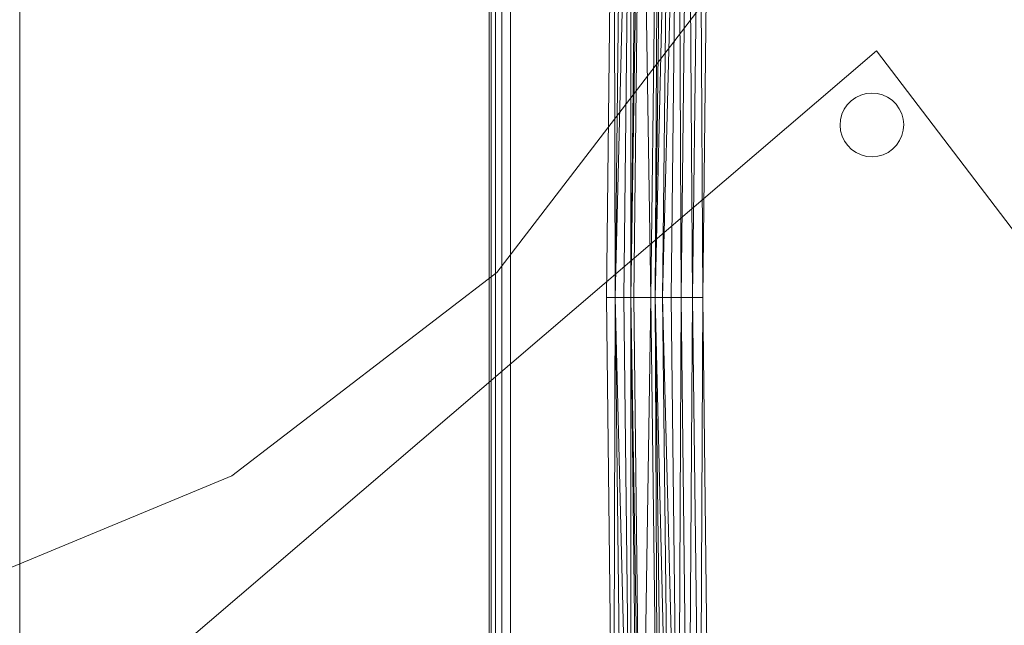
# Model space of a CAD drawing. Header units: metres. Extents: x 391.1 to 430.4, y 12.7 to 29.8.
# Tile 112 of 208: x 408.093 to 408.555, y 14.427 to 14.711. Entities that reach past the tile are written whole.
import ezdxf

# ---------------------------------------------------------------- set-up
doc = ezdxf.new("R2010")
doc.units = ezdxf.units.M
doc.layers.add('01_SUELOS', color=7, linetype='Continuous', lineweight=25, true_color=0x007f00)
doc.layers.add('02_MOBILIARIO', color=7, linetype='Continuous', lineweight=18)
doc.layers.add('A-DETL-____-MBND', color=7, linetype='Continuous', lineweight=18)

# ---------------------------------------------------------------- blocks, each defined once
blk = doc.blocks.new('Family - Fals sostre PS-1-153512-02_SAN_P0')
at = {"layer": 'A-DETL-____-MBND', "color": 253, "true_color": 0xaaaaaa}
for p, q in [((0, 13.89901), (0, 0)), ((0, 0), (0, 13.89901))]:
    blk.add_line(p, q, dxfattribs=at)
blk = doc.blocks.new('Family - Plats de dutxa PS-1-153583-02_SAN_P0')
at = {"layer": 'A-DETL-____-MBND', "color": 253, "true_color": 0xaaaaaa}
for p, q in [((0.01, 0.80026), (0.01, 0.00026)), ((0.01, 0.80026), (0.01, 0.00026)), ((0.01, 0.30026), (0.01, 0.79026)), ((0.01, 0.79026), (0.01, 0.30026)), ((0.01, 0.30026), (0.01, 0.79026)), ((0.01, 0.79026), (0.01, 0.40026)), ((0.01, 0.40026), (0.01, 0.79026)), ((0.01, 0.79026), (0.01, 0.40026)), ((0.01, 0.40026), (0.01, 0.79026)), ((0.011, 0.79026), (0.011, 0.40026)), ((0.011, 0.40026), (0.011, 0.79026)), ((0.013, 0.79026), (0.013, 0.01026)), ((0.013, 0.40026), (0.013, 0.79026)), ((0.013, 0.79026), (0.013, 0.40026)), ((0.013, 0.40026), (0.013, 0.79026)), ((0.016, 0.40026), (0.016, 0.78926)), ((0.016, 0.40026), (0.016, 0.78926)), ((0.02, 0.40026), (0.02, 0.78826)), ((0.02, 0.40026), (0.02, 0.78826)), ((0.065, 0.40026), (0.06837, 0.6947)), ((0.065, 0.40026), (0.06837, 0.6947)), ((0.06837, 0.6947), (0.06904, 0.40026)), ((0.06904, 0.40026), (0.06837, 0.6947)), ((0.07241, 0.6947), (0.06904, 0.40026)), ((0.06904, 0.40026), (0.07646, 0.6947)), ((0.07646, 0.6947), (0.06904, 0.40026)), ((0.06904, 0.40026), (0.07241, 0.6947)), ((0.07646, 0.6947), (0.07309, 0.40026)), ((0.07309, 0.40026), (0.07646, 0.6947)), ((0.07646, 0.6947), (0.07646, 0.40026)), ((0.07983, 0.6947), (0.07646, 0.40026)), ((0.07646, 0.40026), (0.07646, 0.6947)), ((0.07646, 0.40026), (0.08118, 0.6947)), ((0.08118, 0.6947), (0.07646, 0.40026)), ((0.07646, 0.40026), (0.07983, 0.6947)), ((0.08118, 0.6947), (0.07781, 0.40026)), ((0.07781, 0.40026), (0.08118, 0.6947)), ((0.08118, 0.6947), (0.0859, 0.40026)), ((0.0859, 0.40026), (0.08118, 0.6947)), ((0.08927, 0.68728), (0.0859, 0.40026)), ((0.0859, 0.40026), (0.08927, 0.68728)), ((0.08927, 0.68728), (0.08792, 0.40026)), ((0.09129, 0.68728), (0.08792, 0.40026)), ((0.08792, 0.40026), (0.08927, 0.68728)), ((0.08792, 0.40026), (0.09466, 0.68728)), ((0.09466, 0.68728), (0.08792, 0.40026)), ((0.08792, 0.40026), (0.09129, 0.68728)), ((0.09466, 0.68728), (0.09129, 0.40026)), ((0.09129, 0.40026), (0.0987, 0.68728)), ((0.0987, 0.68728), (0.09129, 0.40026)), ((0.09129, 0.40026), (0.09466, 0.68728)), ((0.0987, 0.68728), (0.09533, 0.40026)), ((0.09533, 0.40026), (0.0987, 0.68728)), ((0.0987, 0.68728), (0.10005, 0.40026)), ((0.10005, 0.40026), (0.0987, 0.68728)), ((0.10342, 0.68728), (0.10005, 0.40026)), ((0.10005, 0.40026), (0.10342, 0.68728)), ((0.10342, 0.68728), (0.10545, 0.40026)), ((0.10545, 0.40026), (0.10342, 0.68728)), ((0.10882, 0.68728), (0.10545, 0.40026)), ((0.10545, 0.40026), (0.10882, 0.68728)), ((0.10882, 0.68728), (0.11017, 0.40026)), ((0.11017, 0.40026), (0.10882, 0.68728)), ((0.11017, 0.40026), (0.11354, 0.68728)), ((0.11354, 0.68728), (0.11017, 0.40026)), ((0.01, 0.01026), (0.01, 0.40026)), ((0.01, 0.01026), (0.01, 0.40026)), ((0.01, 0.01026), (0.01, 0.40026)), ((0.01, 0.01026), (0.01, 0.40026)), ((0.011, 0.01026), (0.011, 0.40026)), ((0.011, 0.01026), (0.011, 0.40026)), ((0.013, 0.01026), (0.013, 0.40026)), ((0.013, 0.01026), (0.013, 0.40026)), ((0.013, 0.01026), (0.013, 0.40026)), ((0.016, 0.01126), (0.016, 0.40026)), ((0.016, 0.01126), (0.016, 0.40026)), ((0.02, 0.01226), (0.02, 0.40026)), ((0.02, 0.01226), (0.02, 0.40026)), ((0.06837, 0.10582), (0.065, 0.40026)), ((0.06904, 0.40026), (0.065, 0.40026)), ((0.06837, 0.10582), (0.065, 0.40026)), ((0.065, 0.40026), (0.06904, 0.40026)), ((0.06904, 0.40026), (0.06837, 0.10582)), ((0.06837, 0.10582), (0.06904, 0.40026)), ((0.06904, 0.40026), (0.07309, 0.40026)), ((0.06904, 0.40026), (0.07646, 0.10582)), ((0.06904, 0.40026), (0.07241, 0.10582)), ((0.07646, 0.10582), (0.06904, 0.40026)), ((0.06904, 0.40026), (0.07309, 0.40026)), ((0.06904, 0.40026), (0.07241, 0.10582)), ((0.07646, 0.40026), (0.07309, 0.40026)), ((0.07646, 0.10582), (0.07309, 0.40026)), ((0.07309, 0.40026), (0.07646, 0.40026)), ((0.07646, 0.10582), (0.07309, 0.40026)), ((0.07646, 0.40026), (0.07781, 0.40026)), ((0.07646, 0.40026), (0.08118, 0.10582)), ((0.07646, 0.40026), (0.07983, 0.10582)), ((0.08118, 0.10582), (0.07646, 0.40026)), ((0.07646, 0.40026), (0.07781, 0.40026)), ((0.07646, 0.40026), (0.07983, 0.10582)), ((0.07646, 0.40026), (0.07646, 0.10582)), ((0.07646, 0.10582), (0.07646, 0.40026)), ((0.08118, 0.10582), (0.07781, 0.40026)), ((0.07781, 0.40026), (0.0859, 0.40026)), ((0.08118, 0.10582), (0.07781, 0.40026)), ((0.0859, 0.40026), (0.07781, 0.40026)), ((0.0859, 0.40026), (0.08118, 0.10582)), ((0.08118, 0.10582), (0.0859, 0.40026)), ((0.08927, 0.11324), (0.0859, 0.40026)), ((0.0859, 0.40026), (0.08792, 0.40026)), ((0.0859, 0.40026), (0.08927, 0.11324)), ((0.08792, 0.40026), (0.0859, 0.40026)), ((0.08792, 0.40026), (0.09466, 0.11324)), ((0.08792, 0.40026), (0.09129, 0.11324)), ((0.09466, 0.11324), (0.08792, 0.40026)), ((0.08792, 0.40026), (0.09129, 0.40026)), ((0.08792, 0.40026), (0.09129, 0.11324)), ((0.08792, 0.40026), (0.08927, 0.11324)), ((0.08927, 0.11324), (0.08792, 0.40026)), ((0.08792, 0.40026), (0.09129, 0.40026)), ((0.09129, 0.40026), (0.0987, 0.11324)), ((0.09129, 0.40026), (0.09466, 0.11324)), ((0.0987, 0.11324), (0.09129, 0.40026)), ((0.09129, 0.40026), (0.09533, 0.40026)), ((0.09466, 0.11324), (0.09129, 0.40026)), ((0.09129, 0.40026), (0.09533, 0.40026)), ((0.0987, 0.11324), (0.09533, 0.40026)), ((0.09533, 0.40026), (0.10005, 0.40026)), ((0.0987, 0.11324), (0.09533, 0.40026)), ((0.10005, 0.40026), (0.09533, 0.40026)), ((0.10005, 0.40026), (0.0987, 0.11324)), ((0.0987, 0.11324), (0.10005, 0.40026)), ((0.10342, 0.11324), (0.10005, 0.40026)), ((0.10005, 0.40026), (0.10545, 0.40026)), ((0.10005, 0.40026), (0.10342, 0.11324)), ((0.10545, 0.40026), (0.10005, 0.40026)), ((0.10545, 0.40026), (0.10342, 0.11324)), ((0.10342, 0.11324), (0.10545, 0.40026)), ((0.10882, 0.11324), (0.10545, 0.40026)), ((0.10545, 0.40026), (0.11017, 0.40026)), ((0.10545, 0.40026), (0.10882, 0.11324)), ((0.11017, 0.40026), (0.10545, 0.40026)), ((0.11017, 0.40026), (0.10882, 0.11324)), ((0.10882, 0.11324), (0.11017, 0.40026)), ((0.11354, 0.11324), (0.11017, 0.40026)), ((0.11017, 0.40026), (0.11354, 0.11324)), ((0.01, 0.01026), (0.01, 0.30026)), ((0.01, 0.30026), (0.01, 0.01026)), ((0.01, 0.01026), (0.01, 0.30026))]:
    blk.add_line(p, q, dxfattribs=at)
blk = doc.blocks.new('Family - Taula 240X120_PB-155700-02_SAN_P0')
at = {"layer": 'A-DETL-____-MBND', "color": 253, "true_color": 0xaaaaaa}
for p, q in [((1.11952, 0.29997), (1.02418, 0.17572)), ((1.02418, 0.17572), (1.11952, 0.29997)), ((1.02418, 0.17572), (0.89992, 0.08038)), ((0.89992, 0.08038), (1.02418, 0.17572)), ((0.89992, 0.08038), (0.75523, 0.02044)), ((0.75523, 0.02044), (0.89992, 0.08038))]:
    blk.add_line(p, q, dxfattribs=at)
blk = doc.blocks.new('Family - Cadira confident_PB-155879-02_SAN_P0')
at = {"layer": 'A-DETL-____-MBND', "color": 253, "true_color": 0xaaaaaa}
for p, q in [((0, 0.38522), (0.38489, 0.71448)), ((0.38489, 0.71448), (0, 0.38522)), ((0.38489, 0.71448), (0.70832, 0.29026)), ((0.70832, 0.29026), (0.38489, 0.71448)), ((0.3752, 0.69253), (0.37755, 0.69365)), ((0.37755, 0.69365), (0.3752, 0.69253)), ((0.37755, 0.69365), (0.38006, 0.69435)), ((0.38006, 0.69435), (0.37755, 0.69365)), ((0.38006, 0.69435), (0.38265, 0.6946)), ((0.38265, 0.6946), (0.38006, 0.69435)), ((0.38265, 0.6946), (0.38525, 0.6944)), ((0.38525, 0.6944), (0.38265, 0.6946)), ((0.38525, 0.6944), (0.38777, 0.69375)), ((0.38777, 0.69375), (0.38525, 0.6944)), ((0.38777, 0.69375), (0.39014, 0.69267)), ((0.39014, 0.69267), (0.38777, 0.69375)), ((0.36979, 0.68701), (0.37126, 0.68916)), ((0.37126, 0.68916), (0.36979, 0.68701)), ((0.37126, 0.68916), (0.37309, 0.69101)), ((0.37309, 0.69101), (0.37126, 0.68916)), ((0.37309, 0.69101), (0.3752, 0.69253)), ((0.3752, 0.69253), (0.37309, 0.69101)), ((0.39014, 0.69267), (0.39229, 0.6912)), ((0.39229, 0.6912), (0.39014, 0.69267)), ((0.39229, 0.6912), (0.39415, 0.68937)), ((0.39415, 0.68937), (0.39229, 0.6912)), ((0.39415, 0.68937), (0.39566, 0.68726)), ((0.39566, 0.68726), (0.39415, 0.68937)), ((0.36806, 0.68212), (0.36871, 0.68464)), ((0.36871, 0.68464), (0.36806, 0.68212)), ((0.36871, 0.68464), (0.36979, 0.68701)), ((0.36979, 0.68701), (0.36871, 0.68464)), ((0.39566, 0.68726), (0.39678, 0.68491)), ((0.39678, 0.68491), (0.39566, 0.68726)), ((0.39678, 0.68491), (0.39748, 0.6824)), ((0.39748, 0.6824), (0.39678, 0.68491)), ((0.36786, 0.67952), (0.36806, 0.68212)), ((0.36806, 0.68212), (0.36786, 0.67952)), ((0.36811, 0.67693), (0.36786, 0.67952)), ((0.36786, 0.67952), (0.36811, 0.67693)), ((0.39748, 0.6824), (0.39773, 0.67981)), ((0.39773, 0.67981), (0.39748, 0.6824)), ((0.39773, 0.67981), (0.39753, 0.67721)), ((0.39753, 0.67721), (0.39773, 0.67981)), ((0.36881, 0.67442), (0.36811, 0.67693)), ((0.36811, 0.67693), (0.36881, 0.67442)), ((0.36993, 0.67207), (0.36881, 0.67442)), ((0.36881, 0.67442), (0.36993, 0.67207)), ((0.39688, 0.67469), (0.3958, 0.67232)), ((0.3958, 0.67232), (0.39688, 0.67469)), ((0.39753, 0.67721), (0.39688, 0.67469)), ((0.39688, 0.67469), (0.39753, 0.67721)), ((0.37144, 0.66995), (0.36993, 0.67207)), ((0.36993, 0.67207), (0.37144, 0.66995)), ((0.3733, 0.66813), (0.37144, 0.66995)), ((0.37144, 0.66995), (0.3733, 0.66813)), ((0.39433, 0.67017), (0.39251, 0.66831)), ((0.39251, 0.66831), (0.39433, 0.67017)), ((0.3958, 0.67232), (0.39433, 0.67017)), ((0.39433, 0.67017), (0.3958, 0.67232)), ((0.37545, 0.66666), (0.3733, 0.66813)), ((0.3733, 0.66813), (0.37545, 0.66666)), ((0.37782, 0.66558), (0.37545, 0.66666)), ((0.37545, 0.66666), (0.37782, 0.66558)), ((0.38034, 0.66493), (0.37782, 0.66558)), ((0.37782, 0.66558), (0.38034, 0.66493)), ((0.38804, 0.66568), (0.38553, 0.66498)), ((0.38553, 0.66498), (0.38804, 0.66568)), ((0.39039, 0.6668), (0.38804, 0.66568)), ((0.38804, 0.66568), (0.39039, 0.6668)), ((0.39251, 0.66831), (0.39039, 0.6668)), ((0.39039, 0.6668), (0.39251, 0.66831)), ((0.38294, 0.66473), (0.38034, 0.66493)), ((0.38034, 0.66493), (0.38294, 0.66473)), ((0.38553, 0.66498), (0.38294, 0.66473)), ((0.38294, 0.66473), (0.38553, 0.66498))]:
    blk.add_line(p, q, dxfattribs=at)
blk = doc.blocks.new('LONDR55-XX_ZZ-ARQ-CAA-M3D-Londres55_ifc-1-02_SAN_P0')
at = {"layer": '01_SUELOS', "color": 253, "lineweight": 18, "true_color": 0xaaaaaa}
blk.add_blockref('Family - Fals sostre PS-1-153512-02_SAN_P0', (408.09319, 14.18074), dxfattribs=at)
at = {"layer": '02_MOBILIARIO', "color": 253, "lineweight": 18, "true_color": 0xaaaaaa}
for name, p in [('Family - Taula 240X120_PB-155700-02_SAN_P0', (407.29283, 14.41652)), ('Family - Cadira confident_PB-155879-02_SAN_P0', (408.11018, 13.9818))]:
    blk.add_blockref(name, p, dxfattribs=at)
at = {"layer": 'A-DETL-____-MBND', "color": 253, "lineweight": 18, "true_color": 0xaaaaaa}
blk.add_blockref('Family - Plats de dutxa PS-1-153583-02_SAN_P0', (408.30344, 14.18035), dxfattribs=at)

msp = doc.modelspace()

# ---------------------------------------------------------------- block references
at = {"lineweight": 5}
msp.add_blockref('LONDR55-XX_ZZ-ARQ-CAA-M3D-Londres55_ifc-1-02_SAN_P0', (0, 0), dxfattribs=at)

doc.saveas('drawing.dxf')
